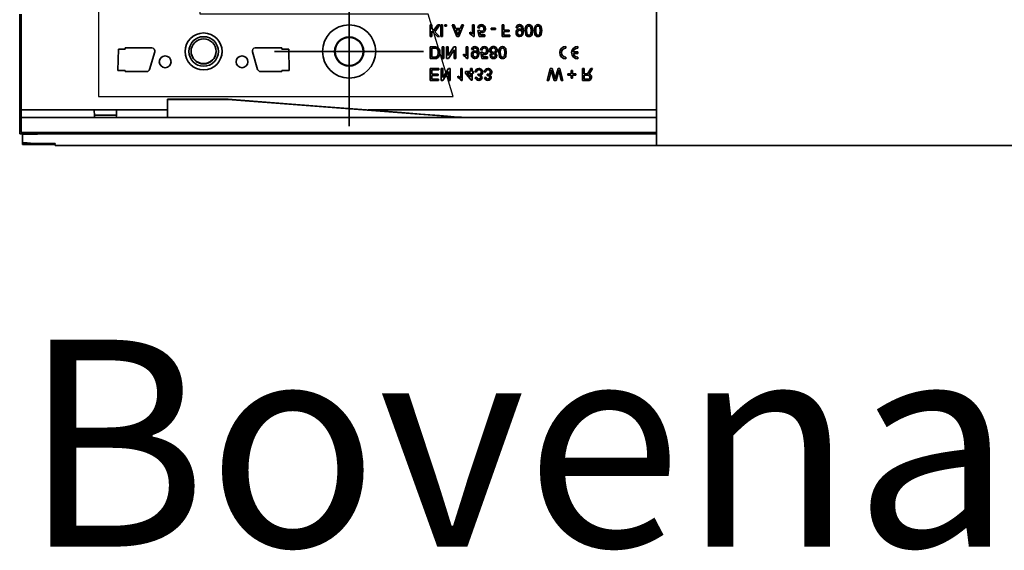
# Model space of a CAD drawing. Header units: metres. Extents: x 2158 to 2361, y 3646 to 3696.
# Tile 15 of 44: x 2205.154 to 2205.487, y 3657.935 to 3658.114. Entities that reach past the tile are written whole.
import ezdxf

# ---------------------------------------------------------------- set-up
doc = ezdxf.new("R2010")
doc.units = ezdxf.units.M
doc.header["$LTSCALE"] = 5
for name, color, linetype, lineweight in [('N-WE-RI-HWA_GOOT_LIJNGOOT-G gesloten', 1, 'Continuous', 35), ('N-WE-RI-HWA_GOOT_rooster-G', 10, 'Continuous', 25), ('X-XX-AL-VERWIJZING_DOORSNEDE-T35', 50, 'Continuous', 35)]:
    doc.layers.add(name, color=color, linetype=linetype, lineweight=lineweight)
doc.styles.add('NLCS-ISO-M20-T35', font='NLCS-ISO.ttf', dxfattribs={"height": 0.07})

msp = doc.modelspace()

# ---------------------------------------------------------------- linework, layer by layer
at = {"layer": 'N-WE-RI-HWA_GOOT_LIJNGOOT-G gesloten'}
for p, q in [((2205.26557093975, 3658.078389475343), (2205.26557093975, 3658.128829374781)), ((2205.369570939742, 3658.121639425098), (2205.369570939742, 3658.07180937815)), ((2205.154070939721, 3658.083809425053), (2205.154070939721, 3658.116209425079)), ((2205.154570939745, 3658.116209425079), (2205.154570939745, 3658.083809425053)), ((2205.29303247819, 3658.112629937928), (2205.29303247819, 3658.108629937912)), ((2205.293596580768, 3658.112629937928), (2205.29303247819, 3658.112629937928)), ((2205.293596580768, 3658.111245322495), (2205.293596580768, 3658.112629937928)), ((2205.294183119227, 3658.110659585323), (2205.293596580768, 3658.111245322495)), ((2205.295619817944, 3658.112629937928), (2205.294183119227, 3658.110659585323)), ((2205.294540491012, 3658.110301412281), (2205.296314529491, 3658.112629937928)), ((2205.296314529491, 3658.112629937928), (2205.295619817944, 3658.112629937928)), ((2205.296622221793, 3658.112629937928), (2205.296622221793, 3658.108629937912)), ((2205.297135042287, 3658.112629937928), (2205.296622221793, 3658.112629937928)), ((2205.297135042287, 3658.108629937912), (2205.297135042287, 3658.112629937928)), ((2205.298006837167, 3658.112629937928), (2205.298006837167, 3658.112117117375)), ((2205.29851965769, 3658.112629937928), (2205.298006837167, 3658.112629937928)), ((2205.298006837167, 3658.112117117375), (2205.29851965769, 3658.112117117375)), ((2205.29851965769, 3658.112117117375), (2205.29851965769, 3658.112629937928)), ((2205.300485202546, 3658.112629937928), (2205.302073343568, 3658.108629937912)), ((2205.301083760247, 3658.112629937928), (2205.300485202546, 3658.112629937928)), ((2205.301538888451, 3658.111399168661), (2205.301083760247, 3658.112629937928)), ((2205.303244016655, 3658.111399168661), (2205.301538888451, 3658.111399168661)), ((2205.301708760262, 3658.110937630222), (2205.303074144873, 3658.110937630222)), ((2205.302118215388, 3658.109830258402), (2205.301708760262, 3658.110937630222)), ((2205.303074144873, 3658.110937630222), (2205.302685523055, 3658.109886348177)), ((2205.302709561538, 3658.108629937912), (2205.30429770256, 3658.112629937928)), ((2205.303699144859, 3658.112629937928), (2205.303244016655, 3658.111399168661)), ((2205.30429770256, 3658.112629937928), (2205.303699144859, 3658.112629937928)), ((2205.307340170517, 3658.112629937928), (2205.307340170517, 3658.109512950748)), ((2205.307852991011, 3658.112629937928), (2205.307340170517, 3658.112629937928)), ((2205.307852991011, 3658.108629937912), (2205.307852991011, 3658.112629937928)), ((2205.309135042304, 3658.111553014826), (2205.309647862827, 3658.111501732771)), ((2205.309699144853, 3658.110783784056), (2205.309186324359, 3658.110732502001)), ((2205.309186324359, 3658.110732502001), (2205.309596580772, 3658.108681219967)), ((2205.313647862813, 3658.111450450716), (2205.313647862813, 3658.110988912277)), ((2205.315135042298, 3658.111450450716), (2205.313647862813, 3658.111450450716)), ((2205.313647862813, 3658.110988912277), (2205.315135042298, 3658.110988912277)), ((2205.315135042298, 3658.110988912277), (2205.315135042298, 3658.111450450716)), ((2205.317340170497, 3658.112629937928), (2205.317340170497, 3658.108629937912)), ((2205.317904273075, 3658.112629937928), (2205.317340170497, 3658.112629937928)), ((2205.317904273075, 3658.110835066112), (2205.317904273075, 3658.112629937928)), ((2205.319699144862, 3658.110835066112), (2205.317904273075, 3658.110835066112)), ((2205.319699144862, 3658.110373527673), (2205.319699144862, 3658.110835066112)), ((2205.322109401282, 3658.111655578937), (2205.322622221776, 3658.111604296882)), ((2205.29303247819, 3658.108629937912), (2205.293596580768, 3658.108629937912)), ((2205.293596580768, 3658.110472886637), (2205.295439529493, 3658.108629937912)), ((2205.293596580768, 3658.108629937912), (2205.293596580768, 3658.110472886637)), ((2205.29621196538, 3658.108629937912), (2205.294540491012, 3658.110301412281)), ((2205.295439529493, 3658.108629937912), (2205.29621196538, 3658.108629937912)), ((2205.296622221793, 3658.108629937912), (2205.297135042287, 3658.108629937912)), ((2205.302073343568, 3658.108629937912), (2205.302709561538, 3658.108629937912)), ((2205.306417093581, 3658.110102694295), (2205.306417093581, 3658.109629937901)), ((2205.307522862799, 3658.108629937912), (2205.307852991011, 3658.108629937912)), ((2205.309596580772, 3658.108681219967), (2205.311494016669, 3658.108681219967)), ((2205.310015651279, 3658.109194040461), (2205.309812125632, 3658.110230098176)), ((2205.311494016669, 3658.109194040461), (2205.310015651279, 3658.109194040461)), ((2205.311494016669, 3658.108681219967), (2205.311494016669, 3658.109194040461)), ((2205.317340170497, 3658.108629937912), (2205.320006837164, 3658.108629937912)), ((2205.317904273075, 3658.110373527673), (2205.319699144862, 3658.110373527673)), ((2205.317904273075, 3658.109091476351), (2205.317904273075, 3658.110373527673)), ((2205.320006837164, 3658.109091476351), (2205.317904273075, 3658.109091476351)), ((2205.320006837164, 3658.108629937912), (2205.320006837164, 3658.109091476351)), ((2205.187317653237, 3658.097184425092), (2205.187460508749, 3658.104434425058)), ((2205.187460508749, 3658.104434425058), (2205.189820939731, 3658.104434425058)), ((2205.189820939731, 3658.104809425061), (2205.189820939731, 3658.104434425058)), ((2205.198820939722, 3658.104809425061), (2205.189820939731, 3658.104809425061)), ((2205.242820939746, 3658.104809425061), (2205.233820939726, 3658.104809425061)), ((2205.242820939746, 3658.104434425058), (2205.242820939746, 3658.104809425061)), ((2205.245181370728, 3658.104434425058), (2205.242820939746, 3658.104434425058)), ((2205.24532422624, 3658.097184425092), (2205.245181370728, 3658.104434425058)), ((2205.29303247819, 3658.105219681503), (2205.29303247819, 3658.101219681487)), ((2205.294465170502, 3658.105219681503), (2205.29303247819, 3658.105219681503)), ((2205.293596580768, 3658.104758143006), (2205.294421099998, 3658.104758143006)), ((2205.293596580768, 3658.101681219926), (2205.293596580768, 3658.104758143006)), ((2205.297083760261, 3658.105219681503), (2205.297083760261, 3658.101219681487)), ((2205.29764786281, 3658.105219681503), (2205.297083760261, 3658.105219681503)), ((2205.29764786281, 3658.101219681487), (2205.29764786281, 3658.105219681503)), ((2205.298570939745, 3658.105219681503), (2205.298570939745, 3658.101219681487)), ((2205.299135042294, 3658.105219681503), (2205.298570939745, 3658.105219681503)), ((2205.299135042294, 3658.102234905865), (2205.299135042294, 3658.105219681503)), ((2205.301051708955, 3658.105219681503), (2205.299135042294, 3658.102234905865)), ((2205.299167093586, 3658.101219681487), (2205.301083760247, 3658.104204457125)), ((2205.301647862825, 3658.105219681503), (2205.301051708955, 3658.105219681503)), ((2205.301083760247, 3658.104204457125), (2205.301083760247, 3658.101219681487)), ((2205.301647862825, 3658.101219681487), (2205.301647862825, 3658.105219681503)), ((2205.305186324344, 3658.105219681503), (2205.305186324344, 3658.102102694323)), ((2205.305699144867, 3658.105219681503), (2205.305186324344, 3658.105219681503)), ((2205.305699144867, 3658.101219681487), (2205.305699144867, 3658.105219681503)), ((2205.307032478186, 3658.104245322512), (2205.307545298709, 3658.104194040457)), ((2205.31005811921, 3658.104142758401), (2205.310570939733, 3658.104091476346)), ((2205.338955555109, 3658.105319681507), (2205.338955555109, 3658.104719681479)), ((2205.342955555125, 3658.104719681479), (2205.342955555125, 3658.105319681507)), ((2205.198030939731, 3658.097529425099), (2205.199780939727, 3658.103529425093)), ((2205.210070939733, 3658.103615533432), (2205.210078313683, 3658.103312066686)), ((2205.211320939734, 3658.103615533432), (2205.211320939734, 3658.103615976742)), ((2205.221320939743, 3658.103615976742), (2205.221320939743, 3658.103615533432)), ((2205.232860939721, 3658.103529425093), (2205.234610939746, 3658.097529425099)), ((2205.24035099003, 3658.103609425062), (2205.290790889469, 3658.103609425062)), ((2205.29303247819, 3658.101219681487), (2205.294400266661, 3658.101219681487)), ((2205.294407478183, 3658.101681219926), (2205.293596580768, 3658.101681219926)), ((2205.297083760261, 3658.101219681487), (2205.29764786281, 3658.101219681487)), ((2205.298570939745, 3658.101219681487), (2205.299167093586, 3658.101219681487)), ((2205.301083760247, 3658.101219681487), (2205.301647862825, 3658.101219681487)), ((2205.304263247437, 3658.102692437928), (2205.304263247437, 3658.102219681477)), ((2205.305369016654, 3658.101219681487), (2205.305699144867, 3658.101219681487)), ((2205.310622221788, 3658.103373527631), (2205.310109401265, 3658.103322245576)), ((2205.310109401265, 3658.103322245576), (2205.310519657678, 3658.101270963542)), ((2205.310519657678, 3658.101270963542), (2205.312417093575, 3658.101270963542)), ((2205.310938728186, 3658.101783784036), (2205.310735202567, 3658.102819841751)), ((2205.312417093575, 3658.101783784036), (2205.310938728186, 3658.101783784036)), ((2205.312417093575, 3658.101270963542), (2205.312417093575, 3658.101783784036)), ((2205.338955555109, 3658.101719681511), (2205.338955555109, 3658.101119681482)), ((2205.34148586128, 3658.10351968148), (2205.342955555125, 3658.10351968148)), ((2205.34148586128, 3658.10291968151), (2205.342955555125, 3658.10291968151)), ((2205.342955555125, 3658.10291968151), (2205.342955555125, 3658.10351968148)), ((2205.342955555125, 3658.101119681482), (2205.342955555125, 3658.101719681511)), ((2205.29303247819, 3658.097809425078), (2205.29303247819, 3658.093809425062)), ((2205.295955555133, 3658.097809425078), (2205.29303247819, 3658.097809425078)), ((2205.293596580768, 3658.097347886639), (2205.295955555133, 3658.097347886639)), ((2205.293596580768, 3658.095963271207), (2205.293596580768, 3658.097347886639)), ((2205.295955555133, 3658.097347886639), (2205.295955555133, 3658.097809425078)), ((2205.296724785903, 3658.097809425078), (2205.296724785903, 3658.093809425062)), ((2205.297288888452, 3658.097809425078), (2205.296724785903, 3658.097809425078)), ((2205.297288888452, 3658.09482464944), (2205.297288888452, 3658.097809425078)), ((2205.299205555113, 3658.097809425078), (2205.297288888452, 3658.09482464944)), ((2205.299801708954, 3658.097809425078), (2205.299205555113, 3658.097809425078)), ((2205.299801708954, 3658.093809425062), (2205.299801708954, 3658.097809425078)), ((2205.303340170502, 3658.097809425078), (2205.303340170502, 3658.094692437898)), ((2205.303852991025, 3658.097809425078), (2205.303340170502, 3658.097809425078)), ((2205.303852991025, 3658.093809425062), (2205.303852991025, 3658.097809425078)), ((2205.306673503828, 3658.097809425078), (2205.306673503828, 3658.096835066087)), ((2205.307186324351, 3658.097809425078), (2205.306673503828, 3658.097809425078)), ((2205.307186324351, 3658.096835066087), (2205.307186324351, 3658.097809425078)), ((2205.333629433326, 3658.097809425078), (2205.332622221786, 3658.093809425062)), ((2205.334296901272, 3658.097809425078), (2205.333629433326, 3658.097809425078)), ((2205.335163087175, 3658.094816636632), (2205.334296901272, 3658.097809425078)), ((2205.336276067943, 3658.097809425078), (2205.335440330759, 3658.094752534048)), ((2205.336896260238, 3658.097809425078), (2205.336276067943, 3658.097809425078)), ((2205.337904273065, 3658.093809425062), (2205.336896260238, 3658.097809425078)), ((2205.344570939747, 3658.097809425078), (2205.344570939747, 3658.093809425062)), ((2205.345135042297, 3658.097809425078), (2205.344570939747, 3658.097809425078)), ((2205.345135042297, 3658.096014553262), (2205.345135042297, 3658.097809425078)), ((2205.34732895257, 3658.097809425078), (2205.34683055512, 3658.096964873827)), ((2205.347319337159, 3658.096705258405), (2205.347975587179, 3658.097809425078)), ((2205.347975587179, 3658.097809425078), (2205.34732895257, 3658.097809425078)), ((2205.187317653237, 3658.097184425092), (2205.189820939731, 3658.097184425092)), ((2205.189820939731, 3658.097184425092), (2205.189820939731, 3658.096809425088)), ((2205.189820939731, 3658.096809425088), (2205.197070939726, 3658.096809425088)), ((2205.235570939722, 3658.096809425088), (2205.242820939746, 3658.096809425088)), ((2205.242820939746, 3658.096809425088), (2205.242820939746, 3658.097184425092)), ((2205.24532422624, 3658.097184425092), (2205.242820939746, 3658.097184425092)), ((2205.295699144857, 3658.095963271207), (2205.293596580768, 3658.095963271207)), ((2205.293596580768, 3658.095501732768), (2205.295699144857, 3658.095501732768)), ((2205.293596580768, 3658.094270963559), (2205.293596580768, 3658.095501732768)), ((2205.295852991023, 3658.094270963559), (2205.293596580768, 3658.094270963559)), ((2205.295699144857, 3658.095501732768), (2205.295699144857, 3658.095963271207)), ((2205.295852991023, 3658.093809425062), (2205.295852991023, 3658.094270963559)), ((2205.297320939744, 3658.093809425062), (2205.299237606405, 3658.0967942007)), ((2205.299237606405, 3658.0967942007), (2205.299237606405, 3658.093809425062)), ((2205.302417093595, 3658.095282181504), (2205.302417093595, 3658.09480942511)), ((2205.304929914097, 3658.096835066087), (2205.304929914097, 3658.096322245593)), ((2205.306673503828, 3658.096835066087), (2205.304929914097, 3658.096835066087)), ((2205.304929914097, 3658.096322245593), (2205.306827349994, 3658.093860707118)), ((2205.306673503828, 3658.094881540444), (2205.30556292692, 3658.096322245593)), ((2205.30556292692, 3658.096322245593), (2205.306673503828, 3658.096322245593)), ((2205.306673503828, 3658.096322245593), (2205.306673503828, 3658.094881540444)), ((2205.307699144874, 3658.096835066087), (2205.307186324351, 3658.096835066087)), ((2205.307186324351, 3658.096322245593), (2205.307699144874, 3658.096322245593)), ((2205.307186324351, 3658.093860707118), (2205.307186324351, 3658.096322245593)), ((2205.307699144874, 3658.096322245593), (2205.307699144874, 3658.096835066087)), ((2205.308211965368, 3658.096732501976), (2205.308724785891, 3658.096681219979)), ((2205.308776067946, 3658.094886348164), (2205.308263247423, 3658.094835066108)), ((2205.309181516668, 3658.09591198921), (2205.309234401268, 3658.095450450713)), ((2205.311288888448, 3658.096732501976), (2205.311801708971, 3658.096681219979)), ((2205.311852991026, 3658.094886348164), (2205.311340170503, 3658.094835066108)), ((2205.312258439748, 3658.09591198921), (2205.312311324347, 3658.095450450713)), ((2205.333204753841, 3658.093809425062), (2205.333798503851, 3658.096440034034)), ((2205.33418712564, 3658.096539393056), (2205.334977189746, 3658.093809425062)), ((2205.335655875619, 3658.093809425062), (2205.336227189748, 3658.095813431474)), ((2205.336731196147, 3658.096424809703), (2205.33732174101, 3658.093809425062)), ((2205.339647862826, 3658.096065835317), (2205.339647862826, 3658.095604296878)), ((2205.340724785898, 3658.096065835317), (2205.339647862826, 3658.096065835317)), ((2205.339647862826, 3658.095604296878), (2205.340724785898, 3658.095604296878)), ((2205.340724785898, 3658.097142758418), (2205.340724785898, 3658.096065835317)), ((2205.341186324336, 3658.097142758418), (2205.340724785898, 3658.097142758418)), ((2205.340724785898, 3658.095604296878), (2205.340724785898, 3658.094527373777)), ((2205.340724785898, 3658.094527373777), (2205.341186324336, 3658.094527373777)), ((2205.341186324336, 3658.096065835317), (2205.341186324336, 3658.097142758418)), ((2205.342263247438, 3658.096065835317), (2205.341186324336, 3658.096065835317)), ((2205.341186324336, 3658.095604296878), (2205.342263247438, 3658.095604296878)), ((2205.341186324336, 3658.094527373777), (2205.341186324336, 3658.095604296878)), ((2205.342263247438, 3658.095604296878), (2205.342263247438, 3658.096065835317)), ((2205.345712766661, 3658.096014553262), (2205.345135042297, 3658.096014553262)), ((2205.345135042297, 3658.095553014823), (2205.346206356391, 3658.095553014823)), ((2205.345135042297, 3658.094270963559), (2205.345135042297, 3658.095553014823)), ((2205.346327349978, 3658.094270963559), (2205.345135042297, 3658.094270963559)), ((2205.29303247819, 3658.093809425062), (2205.295852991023, 3658.093809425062)), ((2205.296724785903, 3658.093809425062), (2205.297320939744, 3658.093809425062)), ((2205.299237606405, 3658.093809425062), (2205.299801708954, 3658.093809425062)), ((2205.303522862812, 3658.093809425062), (2205.303852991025, 3658.093809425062)), ((2205.306827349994, 3658.093860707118), (2205.307186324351, 3658.093860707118)), ((2205.332622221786, 3658.093809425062), (2205.333204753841, 3658.093809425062)), ((2205.334977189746, 3658.093809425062), (2205.335655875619, 3658.093809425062)), ((2205.33732174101, 3658.093809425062), (2205.337904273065, 3658.093809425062)), ((2205.344570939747, 3658.093809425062), (2205.346306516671, 3658.093809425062)), ((2205.204070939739, 3658.087509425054), (2205.224576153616, 3658.087509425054)), ((2205.204070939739, 3658.087306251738), (2205.204070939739, 3658.087509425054)), ((2205.224570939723, 3658.087306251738), (2205.224570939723, 3658.087509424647)), ((2205.204070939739, 3658.087306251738), (2205.224570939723, 3658.087306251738)), ((2205.204070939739, 3658.081309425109), (2205.204070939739, 3658.087306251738)), ((2205.224570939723, 3658.087306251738), (2205.304070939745, 3658.081309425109)), ((2205.154070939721, 3658.079490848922), (2205.154070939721, 3658.083809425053)), ((2205.154070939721, 3658.083809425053), (2205.154570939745, 3658.083809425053)), ((2205.179320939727, 3658.083809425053), (2205.154570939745, 3658.083809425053)), ((2205.154570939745, 3658.081309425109), (2205.154570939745, 3658.083809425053)), ((2205.154570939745, 3658.076209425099), (2205.154570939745, 3658.081309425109)), ((2205.154570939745, 3658.081309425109), (2205.369570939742, 3658.081309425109)), ((2205.186820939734, 3658.083809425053), (2205.179320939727, 3658.083809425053)), ((2205.179334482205, 3658.082111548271), (2205.186807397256, 3658.082111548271)), ((2205.204070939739, 3658.083809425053), (2205.186820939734, 3658.083809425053)), ((2205.369570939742, 3658.083809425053), (2205.272014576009, 3658.083809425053)), ((2205.154070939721, 3658.079490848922), (2205.154570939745, 3658.079490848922)), ((2205.154070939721, 3658.078699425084), (2205.154070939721, 3658.079490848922)), ((2205.154570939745, 3658.078699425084), (2205.154070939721, 3658.078699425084)), ((2205.154070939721, 3658.075776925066), (2205.154070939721, 3658.078699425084)), ((2205.154070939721, 3658.075776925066), (2205.369570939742, 3658.075776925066)), ((2205.154070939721, 3658.075753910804), (2205.154070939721, 3658.075776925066)), ((2205.369570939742, 3658.076209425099), (2205.154570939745, 3658.076209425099)), ((2205.15507093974, 3658.075735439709), (2205.15507093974, 3658.075600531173)), ((2205.15507093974, 3658.072722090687), (2205.15507093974, 3658.075600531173)), ((2205.159070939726, 3658.075717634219), (2205.156070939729, 3658.075729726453)), ((2205.157070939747, 3658.075624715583), (2205.157070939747, 3658.075725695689)), ((2205.157070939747, 3658.075624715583), (2205.159070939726, 3658.075632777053)), ((2205.159070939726, 3658.075717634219), (2205.159070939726, 3658.075632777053)), ((2205.160070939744, 3658.075644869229), (2205.160070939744, 3658.075705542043)), ((2205.15507093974, 3658.072722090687), (2205.15507093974, 3658.072217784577)), ((2205.15507093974, 3658.072184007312), (2205.15507093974, 3658.072217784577)), ((2205.163697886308, 3658.0721206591), (2205.15744399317, 3658.072148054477)), ((2205.16558848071, 3658.072466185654), (2205.157724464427, 3658.072617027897)), ((2205.158360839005, 3658.072250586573), (2205.158360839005, 3658.072604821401)), ((2205.158360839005, 3658.072250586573), (2205.16080710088, 3658.072256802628)), ((2205.16080710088, 3658.072557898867), (2205.16080710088, 3658.072256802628)), ((2205.166070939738, 3658.072309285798), (2205.166070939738, 3658.072447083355)), ((2205.166070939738, 3658.072084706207), (2205.166070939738, 3658.07180937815)), ((2205.166070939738, 3658.07180937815), (2206.162070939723, 3658.07180937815))]:
    msp.add_line(p, q, dxfattribs=at)
at = {"layer": 'N-WE-RI-HWA_GOOT_LIJNGOOT-G gesloten', "flags": 128}
for points in [[(2205.311393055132, 3658.112195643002), (2205.310881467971, 3658.112591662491), (2205.310377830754, 3658.112681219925)], [(2205.311699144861, 3658.111258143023), (2205.311606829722, 3658.11181049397), (2205.311393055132, 3658.112195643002)], [(2205.324109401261, 3658.110722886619), (2205.323660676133, 3658.111134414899), (2205.323193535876, 3658.111245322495)], [(2205.324622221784, 3658.110549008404), (2205.324373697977, 3658.111958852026), (2205.324174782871, 3658.11225909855), (2205.323901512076, 3658.112493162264), (2205.323571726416, 3658.112636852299), (2205.323214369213, 3658.112681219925)], [(2205.323240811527, 3658.112219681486), (2205.32346857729, 3658.112187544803), (2205.323675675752, 3658.112087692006), (2205.323840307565, 3658.111927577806), (2205.323946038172, 3658.111723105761), (2205.324111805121, 3658.11082064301)], [(2205.324111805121, 3658.11082064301), (2205.324110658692, 3658.110765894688), (2205.324109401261, 3658.110722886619)], [(2205.325523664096, 3658.112295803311), (2205.325188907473, 3658.111407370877), (2205.325135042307, 3658.110657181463)], [(2205.325135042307, 3658.110657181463), (2205.325349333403, 3658.10932489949), (2205.325522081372, 3658.109033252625), (2205.325769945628, 3658.108803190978), (2205.326080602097, 3658.108669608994), (2205.326417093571, 3658.108629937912)], [(2205.326417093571, 3658.112681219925), (2205.32586980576, 3658.112567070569), (2205.325523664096, 3658.112295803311)], [(2205.325647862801, 3658.110655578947), (2205.325739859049, 3658.111623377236), (2205.32582573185, 3658.111850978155), (2205.325976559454, 3658.112041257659), (2205.326179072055, 3658.112174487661), (2205.326417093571, 3658.112219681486)], [(2205.327699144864, 3658.110657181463), (2205.327484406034, 3658.111988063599), (2205.327311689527, 3658.112279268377), (2205.327063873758, 3658.11250892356), (2205.326753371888, 3658.112642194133), (2205.326417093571, 3658.112681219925)], [(2205.326417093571, 3658.112219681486), (2205.326654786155, 3658.112173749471), (2205.326857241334, 3658.112040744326), (2205.327007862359, 3658.111850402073), (2205.327093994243, 3658.111622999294), (2205.327186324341, 3658.110655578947)], [(2205.326417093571, 3658.108629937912), (2205.326753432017, 3658.108670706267), (2205.327064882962, 3658.108803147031), (2205.327314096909, 3658.109031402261), (2205.327479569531, 3658.109327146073), (2205.327699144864, 3658.110657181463)], [(2205.328600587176, 3658.112295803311), (2205.328265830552, 3658.111407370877), (2205.328211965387, 3658.110657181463)], [(2205.328211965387, 3658.110657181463), (2205.328426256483, 3658.10932489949), (2205.328599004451, 3658.109033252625), (2205.328846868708, 3658.108803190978), (2205.329157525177, 3658.108669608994), (2205.329494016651, 3658.108629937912)], [(2205.329494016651, 3658.112681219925), (2205.32894672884, 3658.112567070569), (2205.328600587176, 3658.112295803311)], [(2205.328724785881, 3658.110655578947), (2205.328816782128, 3658.111623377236), (2205.32890265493, 3658.111850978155), (2205.329053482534, 3658.112041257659), (2205.329255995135, 3658.112174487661), (2205.329494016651, 3658.112219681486)], [(2205.330776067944, 3658.110657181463), (2205.330561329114, 3658.111988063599), (2205.330388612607, 3658.112279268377), (2205.330140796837, 3658.11250892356), (2205.329830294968, 3658.112642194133), (2205.329494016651, 3658.112681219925)], [(2205.329494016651, 3658.112219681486), (2205.329731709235, 3658.112173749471), (2205.329934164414, 3658.112040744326), (2205.330084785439, 3658.111850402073), (2205.330170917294, 3658.111622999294), (2205.330263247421, 3658.110655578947)], [(2205.329494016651, 3658.108629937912), (2205.329830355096, 3658.108670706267), (2205.330141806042, 3658.108803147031), (2205.330391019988, 3658.109031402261), (2205.33055649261, 3658.109327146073), (2205.330776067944, 3658.110657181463)], [(2205.302391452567, 3658.109091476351), (2205.302262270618, 3658.109514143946), (2205.302118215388, 3658.109830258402)], [(2205.302685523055, 3658.109886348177), (2205.302520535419, 3658.109441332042), (2205.302391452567, 3658.109091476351)], [(2205.307340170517, 3658.109512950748), (2205.306848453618, 3658.109882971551), (2205.306417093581, 3658.110102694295)], [(2205.306417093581, 3658.109629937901), (2205.307115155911, 3658.109152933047), (2205.307522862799, 3658.108629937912)], [(2205.309812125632, 3658.110230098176), (2205.310189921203, 3658.110019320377), (2205.310525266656, 3658.109963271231)], [(2205.323284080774, 3658.108629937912), (2205.323915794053, 3658.108798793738), (2205.324375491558, 3658.109263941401), (2205.324622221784, 3658.110549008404)], [(2205.325879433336, 3658.109365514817), (2205.32567606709, 3658.110073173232), (2205.325647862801, 3658.110655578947)], [(2205.326411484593, 3658.109091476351), (2205.326079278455, 3658.109180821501), (2205.325879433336, 3658.109365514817)], [(2205.327186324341, 3658.110655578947), (2205.327092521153, 3658.109685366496), (2205.327005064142, 3658.109457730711), (2205.326855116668, 3658.109265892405), (2205.326650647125, 3658.109134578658), (2205.326411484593, 3658.109091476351)], [(2205.328956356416, 3658.109365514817), (2205.32875299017, 3658.110073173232), (2205.328724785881, 3658.110655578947)], [(2205.329488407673, 3658.109091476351), (2205.329156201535, 3658.109180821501), (2205.328956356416, 3658.109365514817)], [(2205.330263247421, 3658.110655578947), (2205.330169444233, 3658.109685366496), (2205.330081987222, 3658.109457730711), (2205.329932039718, 3658.109265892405), (2205.329727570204, 3658.109134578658), (2205.329488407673, 3658.109091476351)], [(2205.294421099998, 3658.104758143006), (2205.294983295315, 3658.10469518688), (2205.295365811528, 3658.104475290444)], [(2205.295365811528, 3658.104475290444), (2205.295694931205, 3658.103790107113), (2205.295750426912, 3658.103189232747)], [(2205.309545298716, 3658.103138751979), (2205.309296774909, 3658.104548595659), (2205.309097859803, 3658.104848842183), (2205.308824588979, 3658.105082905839), (2205.308494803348, 3658.105226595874), (2205.308137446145, 3658.105270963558)], [(2205.30816388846, 3658.104809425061), (2205.308391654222, 3658.104777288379), (2205.308598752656, 3658.104677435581), (2205.308763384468, 3658.104517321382), (2205.308869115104, 3658.104312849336), (2205.309034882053, 3658.103410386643)], [(2205.312316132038, 3658.104785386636), (2205.311804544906, 3658.105181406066), (2205.31130090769, 3658.105270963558)], [(2205.312622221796, 3658.103847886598), (2205.312529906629, 3658.104400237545), (2205.312316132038, 3658.104785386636)], [(2205.316600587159, 3658.104885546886), (2205.316265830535, 3658.10399711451), (2205.31621196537, 3658.103246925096)], [(2205.317494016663, 3658.105270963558), (2205.316946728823, 3658.105156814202), (2205.316600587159, 3658.104885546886)], [(2205.316724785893, 3658.103245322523), (2205.316816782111, 3658.104213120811), (2205.316902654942, 3658.10444072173), (2205.317053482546, 3658.104631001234), (2205.317255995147, 3658.104764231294), (2205.317494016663, 3658.104809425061)], [(2205.318776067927, 3658.103246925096), (2205.318561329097, 3658.104577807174), (2205.31838861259, 3658.104869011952), (2205.31814079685, 3658.105098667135), (2205.31783029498, 3658.105231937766), (2205.317494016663, 3658.105270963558)], [(2205.317494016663, 3658.104809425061), (2205.317731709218, 3658.104763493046), (2205.317934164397, 3658.104630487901), (2205.318084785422, 3658.104440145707), (2205.318170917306, 3658.104212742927), (2205.318263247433, 3658.103245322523)], [(2205.222309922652, 3658.101828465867), (2205.222525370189, 3658.102862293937), (2205.222570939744, 3658.103615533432)], [(2205.294400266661, 3658.101219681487), (2205.294797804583, 3658.101233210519), (2205.295106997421, 3658.101277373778)], [(2205.295068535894, 3658.101763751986), (2205.29470186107, 3658.101691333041), (2205.294407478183, 3658.101681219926)], [(2205.295750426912, 3658.103189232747), (2205.295581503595, 3658.10227334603), (2205.295369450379, 3658.101972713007), (2205.295068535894, 3658.101763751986)], [(2205.295106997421, 3658.101277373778), (2205.29545088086, 3658.10140186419), (2205.295688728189, 3658.101563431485)], [(2205.305186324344, 3658.102102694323), (2205.304694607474, 3658.102472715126), (2205.304263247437, 3658.102692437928)], [(2205.304263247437, 3658.102219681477), (2205.304961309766, 3658.10174267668), (2205.305369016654, 3658.101219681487)], [(2205.309032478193, 3658.103312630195), (2205.308583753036, 3658.103724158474), (2205.308116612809, 3658.103835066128)], [(2205.308207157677, 3658.101219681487), (2205.308838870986, 3658.101388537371), (2205.309298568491, 3658.101853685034), (2205.309545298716, 3658.103138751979)], [(2205.309034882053, 3658.103410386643), (2205.309033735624, 3658.103355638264), (2205.309032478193, 3658.103312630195)], [(2205.310735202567, 3658.102819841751), (2205.31111299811, 3658.102609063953), (2205.311448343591, 3658.102553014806)], [(2205.31621196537, 3658.103246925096), (2205.316426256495, 3658.101914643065), (2205.316599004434, 3658.1016229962), (2205.316846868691, 3658.101392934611), (2205.317157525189, 3658.101259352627), (2205.317494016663, 3658.101219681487)], [(2205.316956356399, 3658.101955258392), (2205.316752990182, 3658.102662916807), (2205.316724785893, 3658.103245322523)], [(2205.317488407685, 3658.101681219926), (2205.317156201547, 3658.101770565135), (2205.316956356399, 3658.101955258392)], [(2205.318263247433, 3658.103245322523), (2205.318169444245, 3658.102275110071), (2205.318081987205, 3658.102047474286), (2205.31793203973, 3658.101855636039), (2205.317727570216, 3658.101724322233), (2205.317488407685, 3658.101681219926)], [(2205.317494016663, 3658.101219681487), (2205.317830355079, 3658.1012604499), (2205.318141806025, 3658.101392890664), (2205.31839102, 3658.101621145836), (2205.318556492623, 3658.101916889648), (2205.318776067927, 3658.103246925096)], [(2205.303340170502, 3658.094692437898), (2205.302848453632, 3658.095062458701), (2205.302417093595, 3658.095282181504)], [(2205.302417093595, 3658.09480942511), (2205.303115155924, 3658.094332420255), (2205.303522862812, 3658.093809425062)], [(2205.309513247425, 3658.095857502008), (2205.309325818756, 3658.095877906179), (2205.309181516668, 3658.09591198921)], [(2205.309234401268, 3658.095450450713), (2205.30927562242, 3658.095454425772), (2205.309308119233, 3658.095456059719)], [(2205.312590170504, 3658.095857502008), (2205.312402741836, 3658.095877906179), (2205.312258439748, 3658.09591198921)], [(2205.312311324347, 3658.095450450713), (2205.312352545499, 3658.095454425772), (2205.312385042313, 3658.095456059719)], [(2205.333798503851, 3658.096440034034), (2205.333901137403, 3658.096893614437), (2205.333981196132, 3658.09725013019)], [(2205.333981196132, 3658.09725013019), (2205.334096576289, 3658.096852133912), (2205.33418712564, 3658.096539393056)], [(2205.33531452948, 3658.094292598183), (2205.335229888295, 3658.094586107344), (2205.335163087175, 3658.094816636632)], [(2205.335440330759, 3658.094752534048), (2205.335369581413, 3658.094495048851), (2205.33531452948, 3658.094292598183)], [(2205.336227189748, 3658.095813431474), (2205.336418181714, 3658.096615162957), (2205.336545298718, 3658.09725013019)], [(2205.336545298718, 3658.09725013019), (2205.336649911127, 3658.096788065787), (2205.336731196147, 3658.096424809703)], [(2205.345990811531, 3658.096032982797), (2205.345835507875, 3658.096016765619), (2205.345712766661, 3658.096014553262)], [(2205.346206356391, 3658.095553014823), (2205.346555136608, 3658.095527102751), (2205.346873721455, 3658.095391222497), (2205.347030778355, 3658.095168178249), (2205.347083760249, 3658.094899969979)], [(2205.347083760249, 3658.094899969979), (2205.347014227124, 3658.094598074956), (2205.34680259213, 3658.094373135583), (2205.346327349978, 3658.094270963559)], [(2205.346586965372, 3658.095963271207), (2205.346767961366, 3658.096063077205), (2205.346897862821, 3658.096160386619)], [(2205.347647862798, 3658.094887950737), (2205.347554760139, 3658.0953430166), (2205.347268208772, 3658.095707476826), (2205.346586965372, 3658.095963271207)], [(2205.346897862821, 3658.096160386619), (2205.347153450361, 3658.096450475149), (2205.347319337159, 3658.096705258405)], [(2205.224570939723, 3658.087509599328), (2205.240352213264, 3658.086278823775), (2205.256177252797, 3658.085044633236), (2205.271476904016, 3658.083851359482), (2205.277290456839, 3658.083397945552), (2205.283325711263, 3658.082927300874), (2205.289698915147, 3658.082430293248), (2205.296130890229, 3658.081928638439), (2205.298909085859, 3658.081711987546), (2205.301104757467, 3658.081540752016), (2205.302635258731, 3658.081421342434), (2205.303600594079, 3658.081346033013), (2205.30407094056, 3658.081309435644)]]:
    msp.add_lwpolyline(points, dxfattribs=at)
at = {"layer": 'N-WE-RI-HWA_GOOT_LIJNGOOT-G gesloten'}
for centre, radius in [((2205.26557093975, 3658.103609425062), 0.009013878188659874), ((2205.216320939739, 3658.103609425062), 0.00625), ((2205.216320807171, 3658.10361500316), 0.004999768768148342), ((2205.21632081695, 3658.103625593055), 0.00424980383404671), ((2205.26557093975, 3658.103609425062), 0.004922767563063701), ((2205.26557093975, 3658.103609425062), 0.00487056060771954), ((2205.26557093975, 3658.103609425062), 0.004744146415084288), ((2205.203320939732, 3658.100109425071), 0.002), ((2205.229320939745, 3658.100109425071), 0.001999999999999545)]:
    msp.add_circle(centre, radius, dxfattribs=at)
for centre, radius, start, end in [((2205.310321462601, 3658.111494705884), 0.001187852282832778, 87.28007300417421, 177.1863488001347), ((2205.310374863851, 3658.111492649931), 0.0007270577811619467, 89.51360664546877, 179.2842055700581), ((2205.310349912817, 3658.111192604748), 0.0007685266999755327, 212.1375583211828, 272.5003175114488), ((2205.310360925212, 3658.111388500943), 0.0008314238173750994, 353.0982940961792, 88.61398177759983), ((2205.310424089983, 3658.111192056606), 0.0007683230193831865, 266.9671922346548, 7.217945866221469), ((2205.310490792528, 3658.111174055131), 0.001211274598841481, 271.6309178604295, 3.980733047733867), ((2205.323241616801, 3658.110058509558), 0.00118778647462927, 92.3199349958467, 184.8704790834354), ((2205.323181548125, 3658.111608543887), 0.001073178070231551, 88.2474447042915, 177.4880469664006), ((2205.323318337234, 3658.110035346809), 0.0007490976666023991, 87.59389902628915, 183.8609677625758), ((2205.323244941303, 3658.111596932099), 0.0006227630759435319, 90.37995374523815, 179.3224081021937), ((2205.3233497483, 3658.110020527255), 0.000763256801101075, 354.43000944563, 89.99717687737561), ((2205.323282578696, 3658.109858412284), 0.001228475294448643, 175.3659554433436, 270.0700561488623), ((2205.323388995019, 3658.109912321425), 0.0008212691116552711, 174.9295360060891, 268.1586835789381), ((2205.323353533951, 3658.109853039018), 0.0007616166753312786, 270.6825281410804, 7.044538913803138), ((2205.198820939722, 3658.103809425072), 0.00100000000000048, 343.739796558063, 90), ((2205.233820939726, 3658.103809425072), 0.001000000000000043, 90, 196.2602034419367), ((2205.294571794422, 3658.103460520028), 0.001762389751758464, 351.4350625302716, 93.46849088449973), ((2205.308104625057, 3658.104198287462), 0.001073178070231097, 88.2474447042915, 177.4880469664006), ((2205.308168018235, 3658.104186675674), 0.0006227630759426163, 90.37995374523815, 179.3224081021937), ((2205.311244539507, 3658.104084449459), 0.001187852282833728, 87.28007300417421, 177.1863488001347), ((2205.311297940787, 3658.104082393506), 0.000727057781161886, 89.51360664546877, 179.2842055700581), ((2205.311284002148, 3658.103978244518), 0.0008314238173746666, 353.0982940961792, 88.61398177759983), ((2205.314116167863, 3658.103983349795), 0.000982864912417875, 176.5908349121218, 256.9752491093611), ((2205.314344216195, 3658.104063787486), 0.001209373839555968, 86.54523798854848, 181.0418947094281), ((2205.314385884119, 3658.104071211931), 0.0007390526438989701, 87.26881938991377, 183.0272822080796), ((2205.31437191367, 3658.103995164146), 0.0007249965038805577, 177.0732819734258, 272.6849634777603), ((2205.314445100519, 3658.10401203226), 0.0007421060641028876, 266.9701529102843, 2.794061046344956), ((2205.314488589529, 3658.104062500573), 0.001210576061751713, 359.6648152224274, 93.38582709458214), ((2205.314462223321, 3658.104085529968), 0.0007250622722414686, 357.0493783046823, 93.25138731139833), ((2205.314673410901, 3658.104013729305), 0.001026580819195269, 285.7664431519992, 2.32741667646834), ((2205.338955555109, 3658.103219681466), 0.002100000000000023, 90, 270), ((2205.338955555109, 3658.103219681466), 0.0015, 90, 270), ((2205.342955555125, 3658.103219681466), 0.002100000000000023, 90, 270), ((2205.342955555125, 3658.103219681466), 0.001500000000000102, 90, 168.4630405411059), ((2205.216320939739, 3658.103616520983), 0.005000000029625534, 180.0062365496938, 359.9937634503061), ((2205.216320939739, 3658.103748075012), 0.004250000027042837, 180.00646333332, 359.9935366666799), ((2205.294288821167, 3658.10303647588), 0.002032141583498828, 313.5417234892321, 4.56027260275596), ((2205.308164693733, 3658.102648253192), 0.001187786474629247, 92.3199349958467, 184.8704790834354), ((2205.308205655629, 3658.102448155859), 0.00122847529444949, 175.3659554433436, 270.0700561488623), ((2205.308312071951, 3658.102502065), 0.0008212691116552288, 174.9295360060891, 268.1586835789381), ((2205.308241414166, 3658.102625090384), 0.0007490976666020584, 87.59389902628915, 183.8609677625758), ((2205.308272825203, 3658.10261027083), 0.0007632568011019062, 354.43000944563, 89.99717687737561), ((2205.308276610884, 3658.102442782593), 0.0007616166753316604, 270.6825281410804, 7.044538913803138), ((2205.311272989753, 3658.103782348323), 0.0007685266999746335, 212.1375583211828, 272.5003175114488), ((2205.311347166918, 3658.103781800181), 0.0007683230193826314, 266.9671922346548, 7.217945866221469), ((2205.311413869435, 3658.103763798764), 0.001211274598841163, 271.6309178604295, 3.980733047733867), ((2205.314101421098, 3658.102239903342), 0.0008126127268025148, 104.7405670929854, 180.8043645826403), ((2205.314324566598, 3658.102252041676), 0.001035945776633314, 181.3023937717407, 274.768420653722), ((2205.314366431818, 3658.10224719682), 0.0005649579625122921, 84.36543111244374, 181.6530417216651), ((2205.314362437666, 3658.102239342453), 0.000560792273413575, 180.8626474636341, 275.5930367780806), ((2205.314499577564, 3658.102261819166), 0.001045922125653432, 265.1244784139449, 358.8767688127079), ((2205.314461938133, 3658.102250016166), 0.0005705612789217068, 265.492057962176, 0.4942476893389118), ((2205.314478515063, 3658.102258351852), 0.0005539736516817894, 359.6469023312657, 95.86563008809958), ((2205.314742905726, 3658.102251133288), 0.0008024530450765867, 359.2990310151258, 74.87029550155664), ((2205.342955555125, 3658.103219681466), 0.001500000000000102, 191.536959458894, 270), ((2205.197070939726, 3658.097809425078), 0.001000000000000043, 270, 343.739796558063), ((2205.235570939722, 3658.097809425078), 0.00100000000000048, 196.2602034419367, 270), ((2205.309414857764, 3658.096656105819), 0.001205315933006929, 88.02693607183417, 176.3660011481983), ((2205.309473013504, 3658.096650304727), 0.000748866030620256, 89.86439493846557, 177.6340044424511), ((2205.309512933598, 3658.096598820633), 0.001263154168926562, 0.3210906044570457, 92.5671606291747), ((2205.309499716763, 3658.096635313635), 0.0007642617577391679, 357.4936986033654, 91.8693688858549), ((2205.312491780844, 3658.096656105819), 0.001205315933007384, 88.02693607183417, 176.3660011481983), ((2205.312549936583, 3658.096650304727), 0.0007488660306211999, 89.86439493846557, 177.6340044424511), ((2205.312589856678, 3658.096598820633), 0.001263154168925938, 0.3210906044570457, 92.5671606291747), ((2205.312576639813, 3658.096635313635), 0.0007642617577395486, 357.4936986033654, 91.8693688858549), ((2205.309404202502, 3658.094956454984), 0.00114739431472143, 186.0729844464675, 271.4441259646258), ((2205.309437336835, 3658.094933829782), 0.0006629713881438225, 184.1070057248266, 271.0205352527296), ((2205.309404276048, 3658.094808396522), 0.0006547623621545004, 3.036349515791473, 98.44486396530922), ((2205.30951051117, 3658.09486784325), 0.001061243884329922, 265.8179528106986, 357.7539433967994), ((2205.309485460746, 3658.094842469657), 0.0005726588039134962, 266.3640763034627, 0.06095811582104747), ((2205.309540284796, 3658.096580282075), 0.000723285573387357, 267.8577096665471, 1.712191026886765), ((2205.309825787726, 3658.096550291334), 0.0009519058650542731, 282.096417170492, 3.348992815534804), ((2205.309719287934, 3658.094824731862), 0.0008516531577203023, 0.1022694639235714, 68.9442468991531), ((2205.312481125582, 3658.094956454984), 0.001147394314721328, 186.0729844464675, 271.4441259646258), ((2205.312514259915, 3658.094933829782), 0.0006629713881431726, 184.1070057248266, 271.0205352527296), ((2205.312481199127, 3658.094808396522), 0.0006547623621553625, 3.036349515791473, 98.44486396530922), ((2205.31258743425, 3658.09486784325), 0.001061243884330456, 265.8179528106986, 357.7539433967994), ((2205.312562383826, 3658.094842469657), 0.0005726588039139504, 266.3640763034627, 0.06095811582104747), ((2205.312617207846, 3658.096580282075), 0.0007232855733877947, 267.8577096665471, 1.712191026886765), ((2205.312902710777, 3658.096550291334), 0.0009519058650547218, 282.096417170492, 3.348992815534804), ((2205.312796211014, 3658.094824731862), 0.0008516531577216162, 0.1022694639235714, 68.9442468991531), ((2205.345352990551, 3658.097452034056), 0.001555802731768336, 294.2024855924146, 341.7523607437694), ((2205.346544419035, 3658.094886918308), 0.001103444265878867, 257.5492810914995, 0.05360765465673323), ((2205.237750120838, 3658.083887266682), 0.05842923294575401, 180.0763327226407, 182.5286544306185), ((2205.128391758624, 3658.083887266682), 0.05842923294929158, 357.4713455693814, 359.9236672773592)]:
    msp.add_arc(centre, radius, start, end, dxfattribs=at)
at = {"layer": 'N-WE-RI-HWA_GOOT_LIJNGOOT-G gesloten', "extrusion": (0, 0, -1)}
for centre, major_axis, ratio, start_param, end_param in [((2205.158070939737, 3658.075753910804), (-0.004000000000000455, 0), 0.00698143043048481, 5.235987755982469, 6.283185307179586), ((2205.159070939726, 3658.075600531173), (-0.004, 0), 0.006981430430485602, 0, 1.047197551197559), ((2205.158070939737, 3658.075705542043), (-0.002, 0), 0.006981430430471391, 2.094395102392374, 3.141592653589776), ((2205.158070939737, 3658.075644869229), (-0.002, 0), 0.006981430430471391, 3.141592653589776, 4.188790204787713), ((2205.199070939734, 3658.072722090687), (-0.04399999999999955, 0), 0.00698143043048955, 5.934119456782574, 6.283185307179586), ((2205.160070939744, 3658.072217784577), (-0.004999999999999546, 0), 0.006981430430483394, 0, 1.221730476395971), ((2205.159070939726, 3658.072184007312), (-0.004, 0), 0.009838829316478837, 5.131268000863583, 6.283185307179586), ((2205.158070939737, 3658.072309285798), (-0.008, 0), 0.006981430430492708, 3.141592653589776, 4.363323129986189), ((2205.162070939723, 3658.072084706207), (-0.004, 0), 0.009838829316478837, 1.989675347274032, 3.141592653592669), ((2205.158070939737, 3658.072447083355), (-0.008, 0), 0.006981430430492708, 2.792526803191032, 3.141592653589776)]:
    msp.add_ellipse(centre, major_axis=major_axis, ratio=ratio, start_param=start_param, end_param=end_param, dxfattribs=at)
at = {"layer": 'N-WE-RI-HWA_GOOT_rooster-G'}
msp.add_lwpolyline([(2205.215186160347, 3658.188384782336), (2205.180748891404, 3658.188384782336), (2205.180748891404, 3658.126284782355), (2205.180748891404, 3658.08838478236), (2205.300748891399, 3658.08838478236), (2205.292300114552, 3658.11620942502), (2205.215186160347, 3658.11620942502), (2205.215186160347, 3658.188384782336)], dxfattribs=at)

# ---------------------------------------------------------------- texts
at = {"layer": 'X-XX-AL-VERWIJZING_DOORSNEDE-T35', "ltscale": 0.2, "insert": (2205.154819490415, 3658.006090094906), "char_height": 0.07, "attachment_point": 1, "style": 'NLCS-ISO-M20-T35'}
msp.add_mtext_dynamic_manual_height_columns('Bovenaanzicht', width=0.5869258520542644, gutter_width=0.35, heights=[0], dxfattribs=at)

doc.saveas('drawing.dxf')
